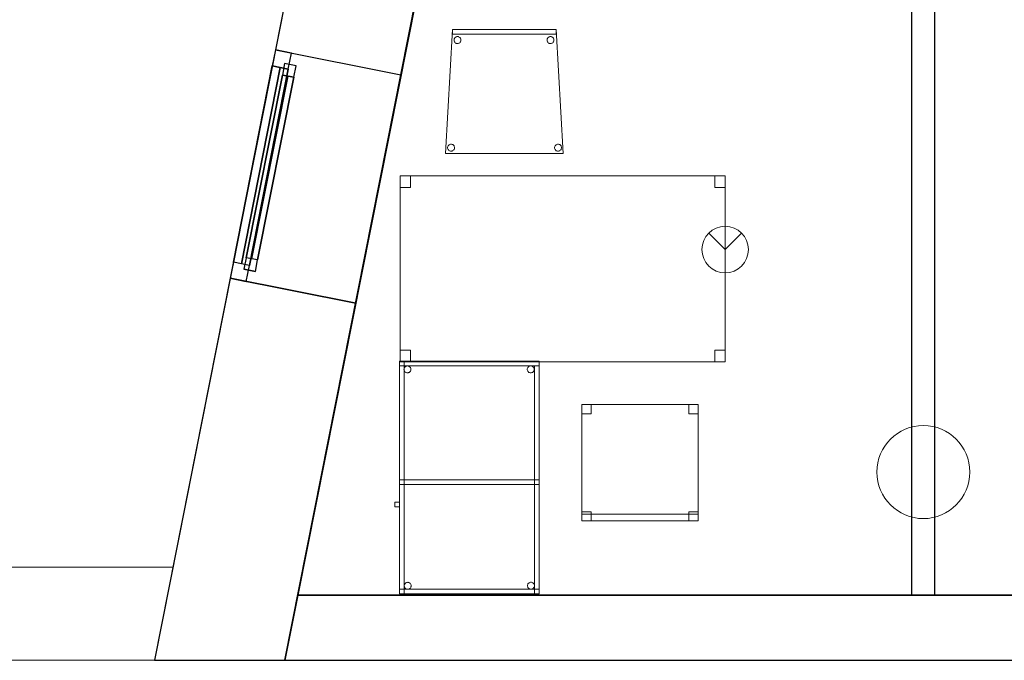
# Model space of a CAD drawing. Header units: metres. Extents: x 391.1 to 427.5, y 12.7 to 28.4.
# Tile 2 of 135: x 397.1 to 401.3, y 12.8 to 15.6. Entities that reach past the tile are written whole.
import ezdxf

# ---------------------------------------------------------------- set-up
doc = ezdxf.new("R2010")
doc.units = ezdxf.units.M
doc.layers.add('01_CARPINTERIA', color=5, linetype='Continuous', lineweight=25, true_color=0x0000ff)
doc.layers.add('01_SUELOS', color=7, linetype='Continuous', lineweight=25, true_color=0x007f00)
for name, color, linetype, lineweight in [('02_MOBILIARIO', 7, 'Continuous', 18), ('A-COLS-____-MCUT', 7, 'Continuous', 18), ('A-COLS-____-OTLN', 7, 'Continuous', 18), ('A-DETL-____-MBND', 7, 'Continuous', 18), ('A-DETL-GENF-OTLN', 7, 'Continuous', 18), ('A-GENM-____-OTLN', 7, 'Continuous', 18), ('A-WALL-____-MCUT', 7, 'Continuous', 25), ('A-WALL-____-OTLN', 7, 'Continuous', 25)]:
    doc.layers.add(name, color=color, linetype=linetype, lineweight=lineweight)

# ---------------------------------------------------------------- blocks, each defined once
blk = doc.blocks.new('Family - Envans P1-154547-04_PCI_P1')
at = {"layer": 'A-DETL-____-MBND', "color": 253, "true_color": 0xaaaaaa}
for p, q in [((5.8606, 0.4), (0, 0.4)), ((0, 0.4), (5.8606, 0.4)), ((5.7813, 0), (5.8606, 0.4)), ((5.8606, 0.4), (5.7813, 0)), ((0, 0), (5.7813, 0)), ((5.7813, 0), (0, 0)), ((0, 0), (5.7813, 0))]:
    blk.add_line(p, q, dxfattribs=at)
blk = doc.blocks.new('Forma directa - LONDR55-XX_ZZ-ARQ-CAA-M3D-Londres55-154575-04_PCI_P1')
at = {"layer": '01_CARPINTERIA', "color": 161, "true_color": 0xaaaaff}
for p, q in [((0.1, 0.1), (0.05, 0.1)), ((0.05, 0.1), (0.05, 0.05)), ((0.1, 0.1), (0.05, 0.1)), ((0.05, 0.1), (0.05, 0.05)), ((0.1, 0.05), (0.1, 0.1)), ((0.1, 0.1), (0.1, 0.05)), ((0.1, 0.1), (0.9, 0.1)), ((0.9, 0.1), (0.1, 0.1)), ((0.1, 0.1), (0.1, 0.05)), ((0.1, 0.05), (0.1, 0.1)), ((0.9, 0.1), (0.9, 0.05)), ((0.9, 0.1), (0.9, 0.05)), ((0.95, 0.1), (0.9, 0.1)), ((0.9, 0.1), (0.9, 0.05)), ((0.95, 0.1), (0.9, 0.1)), ((0.9, 0.1), (0.9, 0.05)), ((0.95, 0.05), (0.95, 0.1)), ((0.95, 0.1), (0.95, 0.05)), ((0.07, 0.07), (0, 0.07)), ((0, 0.07), (0, 0)), ((0.07, 0.07), (0, 0.07)), ((0, 0.07), (0, 0)), ((0.05, 0.05), (0.1, 0.05)), ((0.05, 0.05), (0.1, 0.05)), ((0.07, 0), (0.07, 0.07)), ((0.07, 0.07), (0.07, 0)), ((0.07, 0.07), (0.93, 0.07)), ((0.93, 0.07), (0.07, 0.07)), ((0.07, 0.07), (0.07, 0)), ((0.07, 0), (0.07, 0.07)), ((0.9, 0.075), (0.1, 0.075)), ((0.9, 0.075), (0.1, 0.075)), ((0.1, 0.05), (0.9, 0.05)), ((0.9, 0.05), (0.1, 0.05)), ((0.9, 0.05), (0.95, 0.05)), ((0.9, 0.05), (0.95, 0.05)), ((1, 0.07), (0.93, 0.07)), ((0.93, 0.07), (0.93, 0)), ((1, 0.07), (0.93, 0.07)), ((0.93, 0.07), (0.93, 0)), ((0.93, 0.07), (0.93, 0)), ((0.93, 0.07), (0.93, 0)), ((1, 0), (1, 0.07)), ((1, 0.07), (1, 0)), ((0, 0), (0.07, 0)), ((0, 0), (0.07, 0)), ((0.93, 0.035), (0.07, 0.035)), ((0.07, 0.035), (0.93, 0.035)), ((0.07, 0), (0.93, 0)), ((0.93, 0), (0.07, 0)), ((0.93, 0), (1, 0)), ((0.93, 0), (1, 0))]:
    blk.add_line(p, q, dxfattribs=at)
blk = doc.blocks.new('Forma directa - Finestra P1-154579-04_PCI_P1')
at = {"xscale": 1.0000000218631, "yscale": 1.0000000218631, "zscale": 1.0000000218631}
blk.add_blockref('Forma directa - LONDR55-XX_ZZ-ARQ-CAA-M3D-Londres55-154575-04_PCI_P1', (0, 0), dxfattribs=at)
blk = doc.blocks.new('Family - Envans P1-154759-04_PCI_P1')
at = {"layer": 'A-WALL-____-MCUT', "color": 253, "true_color": 0xaaaaaa}
for p, q in [((3.063, 0.1), (0, 0.1)), ((0, 0.1), (0, 0)), ((3.063, 0), (3.063, 0.1)), ((0, 0), (3.063, 0))]:
    blk.add_line(p, q, dxfattribs=at)
at = {"layer": 'A-WALL-____-OTLN', "color": 253, "true_color": 0xaaaaaa}
for p, q in [((3.063, 0.1), (0, 0.1)), ((0, 0.1), (0, 0)), ((3.063, 0), (3.063, 0.1)), ((0, 0), (3.063, 0))]:
    blk.add_line(p, q, dxfattribs=at)
at = {"layer": 'A-WALL-____-OTLN', "color": 253, "lineweight": 18, "true_color": 0xaaaaaa}
blk.add_line((0, 0), (3.063, 0), dxfattribs=at)
blk = doc.blocks.new('Family - Cadira d_Oficina_P1-154865-04_PCI_P1')
at = {"layer": 'A-DETL-____-MBND', "color": 253, "true_color": 0xaaaaaa}
for p, q in [((0, 0), (0, 0.5)), ((0, 0.5), (0.5, 0.5)), ((0, 0.5), (0, 0)), ((0.5, 0.5), (0, 0.5)), ((0, 0.5), (0.04, 0.5)), ((0, 0.46), (0, 0.5)), ((0.04, 0.5), (0, 0.5)), ((0, 0.5), (0, 0.46)), ((0.04, 0.5), (0.04, 0.46)), ((0.04, 0.46), (0.04, 0.5)), ((0.46, 0.5), (0.5, 0.5)), ((0.46, 0.46), (0.46, 0.5)), ((0.5, 0.5), (0.46, 0.5)), ((0.46, 0.5), (0.46, 0.46)), ((0.5, 0.5), (0.5, 0)), ((0.5, 0), (0.5, 0.5)), ((0.5, 0.5), (0.5, 0.46)), ((0.5, 0.46), (0.5, 0.5)), ((0.04, 0.46), (0, 0.46)), ((0, 0.46), (0.04, 0.46)), ((0.5, 0.46), (0.46, 0.46)), ((0.46, 0.46), (0.5, 0.46)), ((0, 0.04), (0.04, 0.04)), ((0, 0), (0, 0.04)), ((0.04, 0.04), (0, 0.04)), ((0, 0.04), (0, 0)), ((0, 0.03), (0.5, 0.03)), ((0, 0), (0, 0.03)), ((0.5, 0.03), (0, 0.03)), ((0, 0.03), (0, 0)), ((0.04, 0), (0, 0)), ((0, 0), (0.04, 0)), ((0.5, 0), (0, 0)), ((0, 0), (0.5, 0)), ((0.5, 0), (0, 0)), ((0, 0), (0.5, 0)), ((0.04, 0.04), (0.04, 0)), ((0.04, 0), (0.04, 0.04)), ((0.46, 0.04), (0.5, 0.04)), ((0.46, 0), (0.46, 0.04)), ((0.5, 0.04), (0.46, 0.04)), ((0.46, 0.04), (0.46, 0)), ((0.46, 0), (0.5, 0)), ((0.5, 0.04), (0.5, 0)), ((0.5, 0), (0.5, 0.04)), ((0.5, 0.03), (0.5, 0)), ((0.5, 0), (0.5, 0.03)), ((0.5, 0), (0.46, 0))]:
    blk.add_line(p, q, dxfattribs=at)
blk = doc.blocks.new('Family - Façana nord-oest P1-154876-04_PCI_P1')
at = {"layer": 'A-WALL-____-MCUT', "color": 253, "true_color": 0xaaaaaa}
for p, q in [((3.1463, 0.55), (2.5863, 0.55)), ((3.1463, 0), (3.1463, 0.55)), ((4.1463, 0.55), (4.1463, 0)), ((5.711, 0.55), (4.1463, 0.55)), ((5.8199, 0), (5.711, 0.55)), ((2.5863, 0), (3.1463, 0)), ((4.1463, 0), (5.8199, 0))]:
    blk.add_line(p, q, dxfattribs=at)
at = {"layer": 'A-WALL-____-OTLN', "color": 253, "true_color": 0xaaaaaa}
for p, q in [((5.711, 0.55), (0, 0.55)), ((3.1463, 0), (3.1463, 0.55)), ((4.1463, 0.55), (3.1463, 0.55)), ((4.1463, 0), (4.1463, 0.55)), ((5.8199, 0), (5.711, 0.55)), ((0, 0), (5.8199, 0)), ((3.1463, 0), (4.1463, 0))]:
    blk.add_line(p, q, dxfattribs=at)
at = {"layer": 'A-WALL-____-OTLN', "color": 253, "lineweight": 18, "true_color": 0xaaaaaa}
blk.add_line((0, 0), (5.8199, 0), dxfattribs=at)
blk = doc.blocks.new('Family - Vano de Finestra P1-154878-04_PCI_P1')
at = {"layer": 'A-GENM-____-OTLN', "color": 253, "true_color": 0xaaaaaa}
for p, q in [((398.2007, 15.4633), (398.0063, 14.4823)), ((398.0063, 14.4823), (398.2007, 15.4633)), ((398.7402, 15.3564), (398.2007, 15.4633)), ((398.7402, 15.3564), (398.2007, 15.4633)), ((398.5458, 14.3754), (398.7402, 15.3564)), ((398.7402, 15.3564), (398.5458, 14.3754)), ((398.0063, 14.4823), (398.5458, 14.3754)), ((398.5458, 14.3754), (398.0063, 14.4823))]:
    blk.add_line(p, q, dxfattribs=at)
blk = doc.blocks.new('Family - Pilar P1-154940-04_PCI_P1')
at = {"layer": 'A-COLS-____-MCUT', "color": 253, "true_color": 0xaaaaaa}
for start, end in [(360, 180), (180, 360)]:
    blk.add_arc((0.2, 0.2), 0.2, start, end, dxfattribs=at)
at = {"layer": 'A-COLS-____-OTLN', "color": 253, "true_color": 0xaaaaaa}
for start, end in [(360, 180), (180, 360)]:
    blk.add_arc((0.2, 0.2), 0.2, start, end, dxfattribs=at)
blk = doc.blocks.new('Family - Cadira confient_P1-154988-04_PCI_P1')
at = {"layer": 'A-DETL-____-MBND', "color": 253, "true_color": 0xaaaaaa}
for p, q in [((0, 0), (0.03, 0.5326)), ((0.03, 0.5326), (0, 0)), ((0.03, 0.5326), (0.4765, 0.5326)), ((0.4765, 0.5326), (0.03, 0.5326)), ((0.03, 0.5126), (0.03, 0.5326)), ((0.03, 0.5326), (0.4765, 0.5326)), ((0.03, 0.5326), (0.03, 0.5126)), ((0.4765, 0.5326), (0.03, 0.5326)), ((0.4765, 0.5126), (0.03, 0.5126)), ((0.03, 0.5126), (0.4765, 0.5126)), ((0.4765, 0.5326), (0.5065, 0)), ((0.5065, 0), (0.4765, 0.5326)), ((0.4765, 0.5326), (0.4765, 0.5126)), ((0.4765, 0.5126), (0.4765, 0.5326)), ((0.0369, 0.4874), (0.0371, 0.49)), ((0.0371, 0.49), (0.0369, 0.4874)), ((0.0372, 0.4848), (0.0369, 0.4874)), ((0.0369, 0.4874), (0.0372, 0.4848)), ((0.0371, 0.49), (0.0378, 0.4926)), ((0.0378, 0.4926), (0.0371, 0.49)), ((0.0378, 0.4823), (0.0372, 0.4848)), ((0.0372, 0.4848), (0.0378, 0.4823)), ((0.0378, 0.4926), (0.0389, 0.4949)), ((0.0389, 0.4949), (0.0378, 0.4926)), ((0.039, 0.48), (0.0378, 0.4823)), ((0.0378, 0.4823), (0.039, 0.48)), ((0.0389, 0.4949), (0.0404, 0.4971)), ((0.0404, 0.4971), (0.0389, 0.4949)), ((0.0405, 0.4779), (0.039, 0.48)), ((0.039, 0.48), (0.0405, 0.4779)), ((0.0404, 0.4971), (0.0422, 0.4989)), ((0.0422, 0.4989), (0.0404, 0.4971)), ((0.0423, 0.476), (0.0405, 0.4779)), ((0.0405, 0.4779), (0.0423, 0.476)), ((0.0422, 0.4989), (0.0443, 0.5004)), ((0.0443, 0.5004), (0.0422, 0.4989)), ((0.0445, 0.4745), (0.0423, 0.476)), ((0.0423, 0.476), (0.0445, 0.4745)), ((0.0443, 0.5004), (0.0467, 0.5015)), ((0.0467, 0.5015), (0.0443, 0.5004)), ((0.0468, 0.4734), (0.0445, 0.4745)), ((0.0445, 0.4745), (0.0468, 0.4734)), ((0.0467, 0.5015), (0.0492, 0.5022)), ((0.0492, 0.5022), (0.0467, 0.5015)), ((0.0493, 0.4728), (0.0468, 0.4734)), ((0.0468, 0.4734), (0.0493, 0.4728)), ((0.0492, 0.5022), (0.0518, 0.5024)), ((0.0518, 0.5024), (0.0492, 0.5022)), ((0.0519, 0.4726), (0.0493, 0.4728)), ((0.0493, 0.4728), (0.0519, 0.4726)), ((0.0518, 0.5024), (0.0544, 0.5022)), ((0.0544, 0.5022), (0.0518, 0.5024)), ((0.0545, 0.4728), (0.0519, 0.4726)), ((0.0519, 0.4726), (0.0545, 0.4728)), ((0.0544, 0.5022), (0.0569, 0.5016)), ((0.0569, 0.5016), (0.0544, 0.5022)), ((0.057, 0.4735), (0.0545, 0.4728)), ((0.0545, 0.4728), (0.057, 0.4735)), ((0.0569, 0.5016), (0.0593, 0.5005)), ((0.0593, 0.5005), (0.0569, 0.5016)), ((0.0594, 0.4746), (0.057, 0.4735)), ((0.057, 0.4735), (0.0594, 0.4746)), ((0.0593, 0.5005), (0.0614, 0.499)), ((0.0614, 0.499), (0.0593, 0.5005)), ((0.0615, 0.4761), (0.0594, 0.4746)), ((0.0594, 0.4746), (0.0615, 0.4761)), ((0.0614, 0.499), (0.0633, 0.4972)), ((0.0633, 0.4972), (0.0614, 0.499)), ((0.0633, 0.478), (0.0615, 0.4761)), ((0.0615, 0.4761), (0.0633, 0.478)), ((0.0633, 0.4972), (0.0648, 0.495)), ((0.0648, 0.495), (0.0633, 0.4972)), ((0.0648, 0.4801), (0.0633, 0.478)), ((0.0633, 0.478), (0.0648, 0.4801)), ((0.0648, 0.495), (0.0659, 0.4927)), ((0.0659, 0.4927), (0.0648, 0.495)), ((0.0659, 0.4825), (0.0648, 0.4801)), ((0.0648, 0.4801), (0.0659, 0.4825)), ((0.0659, 0.4927), (0.0666, 0.4902)), ((0.0666, 0.4902), (0.0659, 0.4927)), ((0.0666, 0.485), (0.0659, 0.4825)), ((0.0659, 0.4825), (0.0666, 0.485)), ((0.0666, 0.4902), (0.0668, 0.4876)), ((0.0668, 0.4876), (0.0666, 0.4902)), ((0.0668, 0.4876), (0.0666, 0.485)), ((0.0666, 0.485), (0.0668, 0.4876)), ((0.4369, 0.4874), (0.4371, 0.49)), ((0.4371, 0.49), (0.4369, 0.4874)), ((0.4372, 0.4848), (0.4369, 0.4874)), ((0.4369, 0.4874), (0.4372, 0.4848)), ((0.4371, 0.49), (0.4378, 0.4926)), ((0.4378, 0.4926), (0.4371, 0.49)), ((0.4378, 0.4823), (0.4372, 0.4848)), ((0.4372, 0.4848), (0.4378, 0.4823)), ((0.4378, 0.4926), (0.4389, 0.4949)), ((0.4389, 0.4949), (0.4378, 0.4926)), ((0.439, 0.48), (0.4378, 0.4823)), ((0.4378, 0.4823), (0.439, 0.48)), ((0.4389, 0.4949), (0.4404, 0.4971)), ((0.4404, 0.4971), (0.4389, 0.4949)), ((0.4405, 0.4779), (0.439, 0.48)), ((0.439, 0.48), (0.4405, 0.4779)), ((0.4404, 0.4971), (0.4422, 0.4989)), ((0.4422, 0.4989), (0.4404, 0.4971)), ((0.4423, 0.476), (0.4405, 0.4779)), ((0.4405, 0.4779), (0.4423, 0.476)), ((0.4422, 0.4989), (0.4443, 0.5004)), ((0.4443, 0.5004), (0.4422, 0.4989)), ((0.4445, 0.4745), (0.4423, 0.476)), ((0.4423, 0.476), (0.4445, 0.4745)), ((0.4443, 0.5004), (0.4467, 0.5015)), ((0.4467, 0.5015), (0.4443, 0.5004)), ((0.4468, 0.4734), (0.4445, 0.4745)), ((0.4445, 0.4745), (0.4468, 0.4734)), ((0.4467, 0.5015), (0.4492, 0.5022)), ((0.4492, 0.5022), (0.4467, 0.5015)), ((0.4493, 0.4728), (0.4468, 0.4734)), ((0.4468, 0.4734), (0.4493, 0.4728)), ((0.4492, 0.5022), (0.4518, 0.5024)), ((0.4518, 0.5024), (0.4492, 0.5022)), ((0.4519, 0.4726), (0.4493, 0.4728)), ((0.4493, 0.4728), (0.4519, 0.4726)), ((0.4518, 0.5024), (0.4544, 0.5022)), ((0.4544, 0.5022), (0.4518, 0.5024)), ((0.4545, 0.4728), (0.4519, 0.4726)), ((0.4519, 0.4726), (0.4545, 0.4728)), ((0.4544, 0.5022), (0.4569, 0.5016)), ((0.4569, 0.5016), (0.4544, 0.5022)), ((0.457, 0.4735), (0.4545, 0.4728)), ((0.4545, 0.4728), (0.457, 0.4735)), ((0.4569, 0.5016), (0.4593, 0.5005)), ((0.4593, 0.5005), (0.4569, 0.5016)), ((0.4594, 0.4746), (0.457, 0.4735)), ((0.457, 0.4735), (0.4594, 0.4746)), ((0.4593, 0.5005), (0.4614, 0.499)), ((0.4614, 0.499), (0.4593, 0.5005)), ((0.4615, 0.4761), (0.4594, 0.4746)), ((0.4594, 0.4746), (0.4615, 0.4761)), ((0.4614, 0.499), (0.4633, 0.4972)), ((0.4633, 0.4972), (0.4614, 0.499)), ((0.4633, 0.478), (0.4615, 0.4761)), ((0.4615, 0.4761), (0.4633, 0.478)), ((0.4633, 0.4972), (0.4648, 0.495)), ((0.4648, 0.495), (0.4633, 0.4972)), ((0.4648, 0.4801), (0.4633, 0.478)), ((0.4633, 0.478), (0.4648, 0.4801)), ((0.4648, 0.495), (0.4659, 0.4927)), ((0.4659, 0.4927), (0.4648, 0.495)), ((0.4659, 0.4825), (0.4648, 0.4801)), ((0.4648, 0.4801), (0.4659, 0.4825)), ((0.4659, 0.4927), (0.4666, 0.4902)), ((0.4666, 0.4902), (0.4659, 0.4927)), ((0.4666, 0.485), (0.4659, 0.4825)), ((0.4659, 0.4825), (0.4666, 0.485)), ((0.4666, 0.4902), (0.4668, 0.4876)), ((0.4668, 0.4876), (0.4666, 0.4902)), ((0.4668, 0.4876), (0.4666, 0.485)), ((0.4666, 0.485), (0.4668, 0.4876)), ((0.5065, 0), (0, 0)), ((0, 0), (0.5065, 0)), ((0.0093, 0.025), (0.0095, 0.0276)), ((0.0095, 0.0276), (0.0093, 0.025)), ((0.0095, 0.0224), (0.0093, 0.025)), ((0.0093, 0.025), (0.0095, 0.0224)), ((0.0095, 0.0276), (0.0102, 0.0301)), ((0.0102, 0.0301), (0.0095, 0.0276)), ((0.0102, 0.0199), (0.0095, 0.0224)), ((0.0095, 0.0224), (0.0102, 0.0199)), ((0.0102, 0.0301), (0.0113, 0.0325)), ((0.0113, 0.0325), (0.0102, 0.0301)), ((0.0113, 0.0176), (0.0102, 0.0199)), ((0.0102, 0.0199), (0.0113, 0.0176)), ((0.0113, 0.0325), (0.0127, 0.0346)), ((0.0127, 0.0346), (0.0113, 0.0325)), ((0.0128, 0.0154), (0.0113, 0.0176)), ((0.0113, 0.0176), (0.0128, 0.0154)), ((0.0127, 0.0346), (0.0146, 0.0365)), ((0.0146, 0.0365), (0.0127, 0.0346)), ((0.0147, 0.0136), (0.0128, 0.0154)), ((0.0128, 0.0154), (0.0147, 0.0136)), ((0.0146, 0.0365), (0.0167, 0.038)), ((0.0167, 0.038), (0.0146, 0.0365)), ((0.0168, 0.0121), (0.0147, 0.0136)), ((0.0147, 0.0136), (0.0168, 0.0121)), ((0.0167, 0.038), (0.0191, 0.0391)), ((0.0191, 0.0391), (0.0167, 0.038)), ((0.0192, 0.011), (0.0168, 0.0121)), ((0.0168, 0.0121), (0.0192, 0.011)), ((0.0191, 0.0391), (0.0216, 0.0398)), ((0.0216, 0.0398), (0.0191, 0.0391)), ((0.0217, 0.0104), (0.0192, 0.011)), ((0.0192, 0.011), (0.0217, 0.0104)), ((0.0216, 0.0398), (0.0242, 0.04)), ((0.0242, 0.04), (0.0216, 0.0398)), ((0.0243, 0.0102), (0.0217, 0.0104)), ((0.0217, 0.0104), (0.0243, 0.0102)), ((0.0242, 0.04), (0.0268, 0.0398)), ((0.0268, 0.0398), (0.0242, 0.04)), ((0.0269, 0.0104), (0.0243, 0.0102)), ((0.0243, 0.0102), (0.0269, 0.0104)), ((0.0268, 0.0398), (0.0293, 0.0392)), ((0.0293, 0.0392), (0.0268, 0.0398)), ((0.0294, 0.0111), (0.0269, 0.0104)), ((0.0269, 0.0104), (0.0294, 0.0111)), ((0.0293, 0.0392), (0.0316, 0.0381)), ((0.0316, 0.0381), (0.0293, 0.0392)), ((0.0318, 0.0122), (0.0294, 0.0111)), ((0.0294, 0.0111), (0.0318, 0.0122)), ((0.0316, 0.0381), (0.0338, 0.0366)), ((0.0338, 0.0366), (0.0316, 0.0381)), ((0.0339, 0.0137), (0.0318, 0.0122)), ((0.0318, 0.0122), (0.0339, 0.0137)), ((0.0338, 0.0366), (0.0356, 0.0347)), ((0.0356, 0.0347), (0.0338, 0.0366)), ((0.0357, 0.0155), (0.0339, 0.0137)), ((0.0339, 0.0137), (0.0357, 0.0155)), ((0.0356, 0.0347), (0.0371, 0.0326)), ((0.0371, 0.0326), (0.0356, 0.0347)), ((0.0372, 0.0177), (0.0357, 0.0155)), ((0.0357, 0.0155), (0.0372, 0.0177)), ((0.0371, 0.0326), (0.0382, 0.0303)), ((0.0382, 0.0303), (0.0371, 0.0326)), ((0.0383, 0.02), (0.0372, 0.0177)), ((0.0372, 0.0177), (0.0383, 0.02)), ((0.0382, 0.0303), (0.0389, 0.0278)), ((0.0389, 0.0278), (0.0382, 0.0303)), ((0.0389, 0.0226), (0.0383, 0.02)), ((0.0383, 0.02), (0.0389, 0.0226)), ((0.0389, 0.0278), (0.0392, 0.0252)), ((0.0392, 0.0252), (0.0389, 0.0278)), ((0.0392, 0.0252), (0.0389, 0.0226)), ((0.0389, 0.0226), (0.0392, 0.0252)), ((0.4693, 0.025), (0.4695, 0.0276)), ((0.4695, 0.0276), (0.4693, 0.025)), ((0.4695, 0.0224), (0.4693, 0.025)), ((0.4693, 0.025), (0.4695, 0.0224)), ((0.4695, 0.0276), (0.4702, 0.0301)), ((0.4702, 0.0301), (0.4695, 0.0276)), ((0.4702, 0.0199), (0.4695, 0.0224)), ((0.4695, 0.0224), (0.4702, 0.0199)), ((0.4702, 0.0301), (0.4713, 0.0325)), ((0.4713, 0.0325), (0.4702, 0.0301)), ((0.4713, 0.0176), (0.4702, 0.0199)), ((0.4702, 0.0199), (0.4713, 0.0176)), ((0.4713, 0.0325), (0.4727, 0.0346)), ((0.4727, 0.0346), (0.4713, 0.0325)), ((0.4728, 0.0154), (0.4713, 0.0176)), ((0.4713, 0.0176), (0.4728, 0.0154)), ((0.4727, 0.0346), (0.4746, 0.0365)), ((0.4746, 0.0365), (0.4727, 0.0346)), ((0.4747, 0.0136), (0.4728, 0.0154)), ((0.4728, 0.0154), (0.4747, 0.0136)), ((0.4746, 0.0365), (0.4767, 0.038)), ((0.4767, 0.038), (0.4746, 0.0365)), ((0.4768, 0.0121), (0.4747, 0.0136)), ((0.4747, 0.0136), (0.4768, 0.0121)), ((0.4767, 0.038), (0.4791, 0.0391)), ((0.4791, 0.0391), (0.4767, 0.038)), ((0.4792, 0.011), (0.4768, 0.0121)), ((0.4768, 0.0121), (0.4792, 0.011)), ((0.4791, 0.0391), (0.4816, 0.0398)), ((0.4816, 0.0398), (0.4791, 0.0391)), ((0.4817, 0.0104), (0.4792, 0.011)), ((0.4792, 0.011), (0.4817, 0.0104)), ((0.4816, 0.0398), (0.4842, 0.04)), ((0.4842, 0.04), (0.4816, 0.0398)), ((0.4843, 0.0102), (0.4817, 0.0104)), ((0.4817, 0.0104), (0.4843, 0.0102)), ((0.4842, 0.04), (0.4868, 0.0398)), ((0.4868, 0.0398), (0.4842, 0.04)), ((0.4869, 0.0104), (0.4843, 0.0102)), ((0.4843, 0.0102), (0.4869, 0.0104)), ((0.4868, 0.0398), (0.4893, 0.0392)), ((0.4893, 0.0392), (0.4868, 0.0398)), ((0.4894, 0.0111), (0.4869, 0.0104)), ((0.4869, 0.0104), (0.4894, 0.0111)), ((0.4893, 0.0392), (0.4916, 0.0381)), ((0.4916, 0.0381), (0.4893, 0.0392)), ((0.4918, 0.0122), (0.4894, 0.0111)), ((0.4894, 0.0111), (0.4918, 0.0122)), ((0.4916, 0.0381), (0.4938, 0.0366)), ((0.4938, 0.0366), (0.4916, 0.0381)), ((0.4939, 0.0137), (0.4918, 0.0122)), ((0.4918, 0.0122), (0.4939, 0.0137)), ((0.4938, 0.0366), (0.4956, 0.0347)), ((0.4956, 0.0347), (0.4938, 0.0366)), ((0.4957, 0.0155), (0.4939, 0.0137)), ((0.4939, 0.0137), (0.4957, 0.0155)), ((0.4956, 0.0347), (0.4971, 0.0326)), ((0.4971, 0.0326), (0.4956, 0.0347)), ((0.4972, 0.0177), (0.4957, 0.0155)), ((0.4957, 0.0155), (0.4972, 0.0177)), ((0.4971, 0.0326), (0.4982, 0.0303)), ((0.4982, 0.0303), (0.4971, 0.0326)), ((0.4983, 0.02), (0.4972, 0.0177)), ((0.4972, 0.0177), (0.4983, 0.02)), ((0.4982, 0.0303), (0.4989, 0.0278)), ((0.4989, 0.0278), (0.4982, 0.0303)), ((0.4989, 0.0226), (0.4983, 0.02)), ((0.4983, 0.02), (0.4989, 0.0226)), ((0.4989, 0.0278), (0.4992, 0.0252)), ((0.4992, 0.0252), (0.4989, 0.0278)), ((0.4992, 0.0252), (0.4989, 0.0226)), ((0.4989, 0.0226), (0.4992, 0.0252))]:
    blk.add_line(p, q, dxfattribs=at)
blk = doc.blocks.new('Family - Taula 140X80_P1-155030-04_PCI_P1')
at = {"layer": 'A-DETL-____-MBND', "color": 253, "true_color": 0xaaaaaa}
for p, q in [((0, 0.7501), (0, 0.8001)), ((0, 0.8001), (0.0437, 0.8001)), ((0.0437, 0.8001), (0, 0.8001)), ((0, 0.8001), (0, 0.7501)), ((0, 0), (0, 0.8001)), ((0, 0.8001), (1.3973, 0.8001)), ((1.3973, 0.8001), (0, 0.8001)), ((0, 0.8001), (0, 0)), ((0.0437, 0.8001), (0.0437, 0.7501)), ((0.0437, 0.7501), (0.0437, 0.8001)), ((1.3536, 0.7501), (1.3536, 0.8001)), ((1.3536, 0.8001), (1.3973, 0.8001)), ((1.3973, 0.8001), (1.3536, 0.8001)), ((1.3536, 0.8001), (1.3536, 0.7501)), ((1.3973, 0.8001), (1.3973, 0.7501)), ((1.3973, 0.7501), (1.3973, 0.8001)), ((1.3973, 0.8001), (1.3973, 0)), ((1.3973, 0), (1.3973, 0.8001)), ((0.0437, 0.7501), (0, 0.7501)), ((0, 0.7501), (0.0437, 0.7501)), ((1.3973, 0.7501), (1.3536, 0.7501)), ((1.3536, 0.7501), (1.3973, 0.7501)), ((0, 0), (0, 0.05)), ((0, 0.05), (0.0437, 0.05)), ((0.0437, 0.05), (0, 0.05)), ((0, 0.05), (0, 0)), ((0.0437, 0.05), (0.0437, 0)), ((0.0437, 0), (0.0437, 0.05)), ((1.3536, 0), (1.3536, 0.05)), ((1.3536, 0.05), (1.3973, 0.05)), ((1.3973, 0.05), (1.3536, 0.05)), ((1.3536, 0.05), (1.3536, 0)), ((1.3973, 0.05), (1.3973, 0)), ((1.3973, 0), (1.3973, 0.05)), ((1.3973, 0), (0, 0)), ((0, 0), (1.3973, 0)), ((0.0437, 0), (0, 0)), ((0, 0), (0.0437, 0)), ((1.3973, 0), (1.3536, 0)), ((1.3536, 0), (1.3973, 0))]:
    blk.add_line(p, q, dxfattribs=at)
blk = doc.blocks.new('Family - LONDR55-XX_ZZ-ARQ-CAA-M3D-Londres55-155045-04_PCI_P1')
at = {"layer": '01_SUELOS', "color": 9, "true_color": 0xaad4aa}
for p, q in [((2.9654, 14.9576), (0, 0)), ((0, 0), (2.9654, 14.9576)), ((0, 0), (25.4183, 0)), ((25.4183, 0), (0, 0))]:
    blk.add_line(p, q, dxfattribs=at)
blk = doc.blocks.new('Family - Taula 100X60_P1-155049-04_PCI_P1')
at = {"layer": 'A-DETL-____-MBND', "color": 253, "true_color": 0xaaaaaa}
for p, q in [((0.02, 0.98), (0.02, 1)), ((0.02, 1), (0.62, 1)), ((0.02, 0.98), (0.02, 1)), ((0.62, 1), (0.02, 1)), ((0.62, 1), (0.02, 1)), ((0.02, 1), (0.62, 1)), ((0.02, 1), (0.02, 0)), ((0.02, 0), (0.02, 1)), ((0.62, 1), (0.02, 1)), ((0.02, 1), (0.62, 1)), ((0.02, 1), (0.02, 0)), ((0.02, 0), (0.02, 1)), ((0.62, 0.98), (0.02, 0.98)), ((0.02, 0.98), (0.62, 0.98)), ((0.04, 0), (0.04, 1)), ((0.04, 1), (0.62, 1)), ((0.62, 1), (0.04, 1)), ((0.04, 1), (0.04, 0)), ((0.0409, 0.9725), (0.0424, 0.9746)), ((0.0424, 0.9746), (0.0409, 0.9725)), ((0.0424, 0.9746), (0.0442, 0.9764)), ((0.0442, 0.9764), (0.0424, 0.9746)), ((0.0442, 0.9764), (0.0464, 0.9779)), ((0.0464, 0.9779), (0.0442, 0.9764)), ((0.0464, 0.9779), (0.0487, 0.979)), ((0.0487, 0.979), (0.0464, 0.9779)), ((0.0487, 0.979), (0.0512, 0.9797)), ((0.0512, 0.9797), (0.0487, 0.979)), ((0.0512, 0.9797), (0.0538, 0.9799)), ((0.0538, 0.9799), (0.0512, 0.9797)), ((0.0538, 0.9799), (0.0564, 0.9797)), ((0.0564, 0.9797), (0.0538, 0.9799)), ((0.0564, 0.9797), (0.0589, 0.979)), ((0.0589, 0.979), (0.0564, 0.9797)), ((0.0589, 0.979), (0.0613, 0.9779)), ((0.0613, 0.9779), (0.0589, 0.979)), ((0.0613, 0.9779), (0.0634, 0.9764)), ((0.0634, 0.9764), (0.0613, 0.9779)), ((0.0634, 0.9764), (0.0653, 0.9746)), ((0.0653, 0.9746), (0.0634, 0.9764)), ((0.0653, 0.9746), (0.0668, 0.9725)), ((0.0668, 0.9725), (0.0653, 0.9746)), ((0.5709, 0.9725), (0.5724, 0.9746)), ((0.5724, 0.9746), (0.5709, 0.9725)), ((0.5724, 0.9746), (0.5742, 0.9764)), ((0.5742, 0.9764), (0.5724, 0.9746)), ((0.5742, 0.9764), (0.5764, 0.9779)), ((0.5764, 0.9779), (0.5742, 0.9764)), ((0.5764, 0.9779), (0.5787, 0.979)), ((0.5787, 0.979), (0.5764, 0.9779)), ((0.5787, 0.979), (0.5812, 0.9797)), ((0.5812, 0.9797), (0.5787, 0.979)), ((0.5812, 0.9797), (0.5838, 0.9799)), ((0.5838, 0.9799), (0.5812, 0.9797)), ((0.5838, 0.9799), (0.5864, 0.9797)), ((0.5864, 0.9797), (0.5838, 0.9799)), ((0.5864, 0.9797), (0.5889, 0.979)), ((0.5889, 0.979), (0.5864, 0.9797)), ((0.5889, 0.979), (0.5913, 0.9779)), ((0.5913, 0.9779), (0.5889, 0.979)), ((0.5913, 0.9779), (0.5934, 0.9764)), ((0.5934, 0.9764), (0.5913, 0.9779)), ((0.5934, 0.9764), (0.5953, 0.9746)), ((0.5953, 0.9746), (0.5934, 0.9764)), ((0.5953, 0.9746), (0.5968, 0.9725)), ((0.5968, 0.9725), (0.5953, 0.9746)), ((0.6, 0.98), (0.62, 0.98)), ((0.62, 0.98), (0.6, 0.98)), ((0.6, 0), (0.6, 0.98)), ((0.6, 0.98), (0.6, 0)), ((0.62, 1), (0.62, 0.98)), ((0.62, 0.98), (0.62, 1)), ((0.62, 1), (0.62, 0)), ((0.62, 0), (0.62, 1)), ((0.62, 0), (0.62, 1)), ((0.62, 1), (0.62, 0)), ((0.62, 0), (0.62, 1)), ((0.62, 1), (0.62, 0)), ((0.62, 0.98), (0.62, 0)), ((0.62, 0), (0.62, 0.98)), ((0.0389, 0.965), (0.0391, 0.9676)), ((0.0391, 0.9676), (0.0389, 0.965)), ((0.0391, 0.9624), (0.0389, 0.965)), ((0.0389, 0.965), (0.0391, 0.9624)), ((0.0391, 0.9676), (0.0398, 0.9701)), ((0.0398, 0.9701), (0.0391, 0.9676)), ((0.0398, 0.9599), (0.0391, 0.9624)), ((0.0391, 0.9624), (0.0398, 0.9599)), ((0.0398, 0.9701), (0.0409, 0.9725)), ((0.0409, 0.9725), (0.0398, 0.9701)), ((0.0409, 0.9575), (0.0398, 0.9599)), ((0.0398, 0.9599), (0.0409, 0.9575)), ((0.0424, 0.9554), (0.0409, 0.9575)), ((0.0409, 0.9575), (0.0424, 0.9554)), ((0.0442, 0.9536), (0.0424, 0.9554)), ((0.0424, 0.9554), (0.0442, 0.9536)), ((0.0464, 0.9521), (0.0442, 0.9536)), ((0.0442, 0.9536), (0.0464, 0.9521)), ((0.0487, 0.951), (0.0464, 0.9521)), ((0.0464, 0.9521), (0.0487, 0.951)), ((0.0512, 0.9503), (0.0487, 0.951)), ((0.0487, 0.951), (0.0512, 0.9503)), ((0.0538, 0.9501), (0.0512, 0.9503)), ((0.0512, 0.9503), (0.0538, 0.9501)), ((0.0564, 0.9503), (0.0538, 0.9501)), ((0.0538, 0.9501), (0.0564, 0.9503)), ((0.0589, 0.951), (0.0564, 0.9503)), ((0.0564, 0.9503), (0.0589, 0.951)), ((0.0613, 0.9521), (0.0589, 0.951)), ((0.0589, 0.951), (0.0613, 0.9521)), ((0.0634, 0.9536), (0.0613, 0.9521)), ((0.0613, 0.9521), (0.0634, 0.9536)), ((0.0653, 0.9554), (0.0634, 0.9536)), ((0.0634, 0.9536), (0.0653, 0.9554)), ((0.0668, 0.9575), (0.0653, 0.9554)), ((0.0653, 0.9554), (0.0668, 0.9575)), ((0.0668, 0.9725), (0.0679, 0.9701)), ((0.0679, 0.9701), (0.0668, 0.9725)), ((0.0679, 0.9599), (0.0668, 0.9575)), ((0.0668, 0.9575), (0.0679, 0.9599)), ((0.0679, 0.9701), (0.0685, 0.9676)), ((0.0685, 0.9676), (0.0679, 0.9701)), ((0.0685, 0.9624), (0.0679, 0.9599)), ((0.0679, 0.9599), (0.0685, 0.9624)), ((0.0685, 0.9676), (0.0688, 0.965)), ((0.0688, 0.965), (0.0685, 0.9676)), ((0.0688, 0.965), (0.0685, 0.9624)), ((0.0685, 0.9624), (0.0688, 0.965)), ((0.5689, 0.965), (0.5691, 0.9676)), ((0.5691, 0.9676), (0.5689, 0.965)), ((0.5691, 0.9624), (0.5689, 0.965)), ((0.5689, 0.965), (0.5691, 0.9624)), ((0.5691, 0.9676), (0.5698, 0.9701)), ((0.5698, 0.9701), (0.5691, 0.9676)), ((0.5698, 0.9599), (0.5691, 0.9624)), ((0.5691, 0.9624), (0.5698, 0.9599)), ((0.5698, 0.9701), (0.5709, 0.9725)), ((0.5709, 0.9725), (0.5698, 0.9701)), ((0.5709, 0.9575), (0.5698, 0.9599)), ((0.5698, 0.9599), (0.5709, 0.9575)), ((0.5724, 0.9554), (0.5709, 0.9575)), ((0.5709, 0.9575), (0.5724, 0.9554)), ((0.5742, 0.9536), (0.5724, 0.9554)), ((0.5724, 0.9554), (0.5742, 0.9536)), ((0.5764, 0.9521), (0.5742, 0.9536)), ((0.5742, 0.9536), (0.5764, 0.9521)), ((0.5787, 0.951), (0.5764, 0.9521)), ((0.5764, 0.9521), (0.5787, 0.951)), ((0.5812, 0.9503), (0.5787, 0.951)), ((0.5787, 0.951), (0.5812, 0.9503)), ((0.5838, 0.9501), (0.5812, 0.9503)), ((0.5812, 0.9503), (0.5838, 0.9501)), ((0.5864, 0.9503), (0.5838, 0.9501)), ((0.5838, 0.9501), (0.5864, 0.9503)), ((0.5889, 0.951), (0.5864, 0.9503)), ((0.5864, 0.9503), (0.5889, 0.951)), ((0.5913, 0.9521), (0.5889, 0.951)), ((0.5889, 0.951), (0.5913, 0.9521)), ((0.5934, 0.9536), (0.5913, 0.9521)), ((0.5913, 0.9521), (0.5934, 0.9536)), ((0.5953, 0.9554), (0.5934, 0.9536)), ((0.5934, 0.9536), (0.5953, 0.9554)), ((0.5968, 0.9575), (0.5953, 0.9554)), ((0.5953, 0.9554), (0.5968, 0.9575)), ((0.5968, 0.9725), (0.5979, 0.9701)), ((0.5979, 0.9701), (0.5968, 0.9725)), ((0.5979, 0.9599), (0.5968, 0.9575)), ((0.5968, 0.9575), (0.5979, 0.9599)), ((0.5979, 0.9701), (0.5985, 0.9676)), ((0.5985, 0.9676), (0.5979, 0.9701)), ((0.5985, 0.9624), (0.5979, 0.9599)), ((0.5979, 0.9599), (0.5985, 0.9624)), ((0.5985, 0.9676), (0.5988, 0.965)), ((0.5988, 0.965), (0.5985, 0.9676)), ((0.5988, 0.965), (0.5985, 0.9624)), ((0.5985, 0.9624), (0.5988, 0.965)), ((0.02, 0.47), (0.02, 0.49)), ((0.02, 0.49), (0.62, 0.49)), ((0.02, 0.47), (0.02, 0.49)), ((0.62, 0.49), (0.02, 0.49)), ((0.02, 0.49), (0.04, 0.49)), ((0.04, 0.49), (0.02, 0.49)), ((0.02, 0), (0.02, 0.49)), ((0.02, 0.49), (0.02, 0)), ((0.62, 0.47), (0.02, 0.47)), ((0.02, 0.47), (0.62, 0.47)), ((0.04, 0.47), (0.04, 0.49)), ((0.04, 0.49), (0.62, 0.49)), ((0.04, 0.47), (0.04, 0.49)), ((0.62, 0.49), (0.04, 0.49)), ((0.04, 0.49), (0.04, 0)), ((0.04, 0), (0.04, 0.49)), ((0.62, 0.47), (0.04, 0.47)), ((0.04, 0.47), (0.62, 0.47)), ((0.62, 0.49), (0.62, 0.47)), ((0.62, 0.47), (0.62, 0.49)), ((0.62, 0.49), (0.62, 0.47)), ((0.62, 0.47), (0.62, 0.49)), ((0, 0.3744), (0, 0.3944)), ((0, 0.3944), (0.02, 0.3944)), ((0.02, 0.3944), (0, 0.3944)), ((0, 0.3944), (0, 0.3744)), ((0.02, 0.3944), (0.02, 0.3744)), ((0.02, 0.3744), (0.02, 0.3944)), ((0.02, 0.3744), (0, 0.3744)), ((0, 0.3744), (0.02, 0.3744)), ((0.041, 0.0401), (0.0421, 0.0424)), ((0.0421, 0.0424), (0.041, 0.0401)), ((0.0421, 0.0424), (0.0436, 0.0446)), ((0.0436, 0.0446), (0.0421, 0.0424)), ((0.0436, 0.0446), (0.0454, 0.0464)), ((0.0454, 0.0464), (0.0436, 0.0446)), ((0.0454, 0.0464), (0.0475, 0.0479)), ((0.0475, 0.0479), (0.0454, 0.0464)), ((0.0475, 0.0479), (0.0499, 0.049)), ((0.0499, 0.049), (0.0475, 0.0479)), ((0.0499, 0.049), (0.0524, 0.0497)), ((0.0524, 0.0497), (0.0499, 0.049)), ((0.0524, 0.0497), (0.055, 0.0499)), ((0.055, 0.0499), (0.0524, 0.0497)), ((0.055, 0.0499), (0.0576, 0.0497)), ((0.0576, 0.0497), (0.055, 0.0499)), ((0.0576, 0.0497), (0.0601, 0.049)), ((0.0601, 0.049), (0.0576, 0.0497)), ((0.0601, 0.049), (0.0625, 0.0479)), ((0.0625, 0.0479), (0.0601, 0.049)), ((0.0625, 0.0479), (0.0646, 0.0464)), ((0.0646, 0.0464), (0.0625, 0.0479)), ((0.0646, 0.0464), (0.0664, 0.0446)), ((0.0664, 0.0446), (0.0646, 0.0464)), ((0.0664, 0.0446), (0.0679, 0.0424)), ((0.0679, 0.0424), (0.0664, 0.0446)), ((0.0679, 0.0424), (0.069, 0.0401)), ((0.069, 0.0401), (0.0679, 0.0424)), ((0.571, 0.0404), (0.5721, 0.0428)), ((0.5721, 0.0428), (0.571, 0.0404)), ((0.5721, 0.0428), (0.5736, 0.0449)), ((0.5736, 0.0449), (0.5721, 0.0428)), ((0.5736, 0.0449), (0.5754, 0.0467)), ((0.5754, 0.0467), (0.5736, 0.0449)), ((0.5754, 0.0467), (0.5776, 0.0482)), ((0.5776, 0.0482), (0.5754, 0.0467)), ((0.5776, 0.0482), (0.5799, 0.0493)), ((0.5799, 0.0493), (0.5776, 0.0482)), ((0.5799, 0.0493), (0.5824, 0.05)), ((0.5824, 0.05), (0.5799, 0.0493)), ((0.5824, 0.05), (0.585, 0.0502)), ((0.585, 0.0502), (0.5824, 0.05)), ((0.585, 0.0502), (0.5876, 0.05)), ((0.5876, 0.05), (0.585, 0.0502)), ((0.5876, 0.05), (0.5901, 0.0493)), ((0.5901, 0.0493), (0.5876, 0.05)), ((0.5901, 0.0493), (0.5925, 0.0482)), ((0.5925, 0.0482), (0.5901, 0.0493)), ((0.5925, 0.0482), (0.5946, 0.0467)), ((0.5946, 0.0467), (0.5925, 0.0482)), ((0.5946, 0.0467), (0.5965, 0.0449)), ((0.5965, 0.0449), (0.5946, 0.0467)), ((0.5965, 0.0449), (0.598, 0.0428)), ((0.598, 0.0428), (0.5965, 0.0449)), ((0.598, 0.0428), (0.5991, 0.0404)), ((0.5991, 0.0404), (0.598, 0.0428)), ((0.02, 0), (0.02, 0.02)), ((0.02, 0.02), (0.62, 0.02)), ((0.02, 0), (0.02, 0.02)), ((0.62, 0.02), (0.02, 0.02)), ((0.62, 0), (0.02, 0)), ((0.02, 0), (0.62, 0)), ((0.04, 0), (0.02, 0)), ((0.04, 0), (0.02, 0)), ((0.02, 0), (0.62, 0)), ((0.62, 0), (0.02, 0)), ((0.02, 0), (0.62, 0)), ((0.62, 0), (0.02, 0)), ((0.0401, 0.035), (0.0403, 0.0375)), ((0.0403, 0.0375), (0.0401, 0.035)), ((0.0403, 0.0324), (0.0401, 0.035)), ((0.0401, 0.035), (0.0403, 0.0324)), ((0.0403, 0.0375), (0.041, 0.0401)), ((0.041, 0.0401), (0.0403, 0.0375)), ((0.041, 0.0298), (0.0403, 0.0324)), ((0.0403, 0.0324), (0.041, 0.0298)), ((0.0421, 0.0275), (0.041, 0.0298)), ((0.041, 0.0298), (0.0421, 0.0275)), ((0.0436, 0.0254), (0.0421, 0.0275)), ((0.0421, 0.0275), (0.0436, 0.0254)), ((0.0454, 0.0235), (0.0436, 0.0254)), ((0.0436, 0.0254), (0.0454, 0.0235)), ((0.0475, 0.022), (0.0454, 0.0235)), ((0.0454, 0.0235), (0.0475, 0.022)), ((0.0499, 0.0209), (0.0475, 0.022)), ((0.0475, 0.022), (0.0499, 0.0209)), ((0.0524, 0.0202), (0.0499, 0.0209)), ((0.0499, 0.0209), (0.0524, 0.0202)), ((0.055, 0.02), (0.0524, 0.0202)), ((0.0524, 0.0202), (0.055, 0.02)), ((0.0576, 0.0202), (0.055, 0.02)), ((0.055, 0.02), (0.0576, 0.0202)), ((0.0601, 0.0209), (0.0576, 0.0202)), ((0.0576, 0.0202), (0.0601, 0.0209)), ((0.0625, 0.022), (0.0601, 0.0209)), ((0.0601, 0.0209), (0.0625, 0.022)), ((0.0646, 0.0235), (0.0625, 0.022)), ((0.0625, 0.022), (0.0646, 0.0235)), ((0.0664, 0.0254), (0.0646, 0.0235)), ((0.0646, 0.0235), (0.0664, 0.0254)), ((0.0679, 0.0275), (0.0664, 0.0254)), ((0.0664, 0.0254), (0.0679, 0.0275)), ((0.069, 0.0298), (0.0679, 0.0275)), ((0.0679, 0.0275), (0.069, 0.0298)), ((0.069, 0.0401), (0.0697, 0.0375)), ((0.0697, 0.0375), (0.069, 0.0401)), ((0.0697, 0.0324), (0.069, 0.0298)), ((0.069, 0.0298), (0.0697, 0.0324)), ((0.0697, 0.0375), (0.0699, 0.035)), ((0.0699, 0.035), (0.0697, 0.0375)), ((0.0699, 0.035), (0.0697, 0.0324)), ((0.0697, 0.0324), (0.0699, 0.035)), ((0.5701, 0.0353), (0.5703, 0.0379)), ((0.5703, 0.0379), (0.5701, 0.0353)), ((0.5703, 0.0327), (0.5701, 0.0353)), ((0.5701, 0.0353), (0.5703, 0.0327)), ((0.5703, 0.0379), (0.571, 0.0404)), ((0.571, 0.0404), (0.5703, 0.0379)), ((0.571, 0.0302), (0.5703, 0.0327)), ((0.5703, 0.0327), (0.571, 0.0302)), ((0.5721, 0.0278), (0.571, 0.0302)), ((0.571, 0.0302), (0.5721, 0.0278)), ((0.5736, 0.0257), (0.5721, 0.0278)), ((0.5721, 0.0278), (0.5736, 0.0257)), ((0.5754, 0.0238), (0.5736, 0.0257)), ((0.5736, 0.0257), (0.5754, 0.0238)), ((0.5776, 0.0224), (0.5754, 0.0238)), ((0.5754, 0.0238), (0.5776, 0.0224)), ((0.5799, 0.0213), (0.5776, 0.0224)), ((0.5776, 0.0224), (0.5799, 0.0213)), ((0.5824, 0.0206), (0.5799, 0.0213)), ((0.5799, 0.0213), (0.5824, 0.0206)), ((0.585, 0.0204), (0.5824, 0.0206)), ((0.5824, 0.0206), (0.585, 0.0204)), ((0.5876, 0.0206), (0.585, 0.0204)), ((0.585, 0.0204), (0.5876, 0.0206)), ((0.5901, 0.0213), (0.5876, 0.0206)), ((0.5876, 0.0206), (0.5901, 0.0213)), ((0.5925, 0.0224), (0.5901, 0.0213)), ((0.5901, 0.0213), (0.5925, 0.0224)), ((0.5946, 0.0238), (0.5925, 0.0224)), ((0.5925, 0.0224), (0.5946, 0.0238)), ((0.5965, 0.0257), (0.5946, 0.0238)), ((0.5946, 0.0238), (0.5965, 0.0257)), ((0.598, 0.0278), (0.5965, 0.0257)), ((0.5965, 0.0257), (0.598, 0.0278)), ((0.5991, 0.0302), (0.598, 0.0278)), ((0.598, 0.0278), (0.5991, 0.0302)), ((0.5991, 0.0404), (0.5997, 0.0379)), ((0.5997, 0.0379), (0.5991, 0.0404)), ((0.5997, 0.0327), (0.5991, 0.0302)), ((0.5991, 0.0302), (0.5997, 0.0327)), ((0.5997, 0.0379), (0.6, 0.0353)), ((0.6, 0.0353), (0.5997, 0.0379)), ((0.6, 0.0353), (0.5997, 0.0327)), ((0.5997, 0.0327), (0.6, 0.0353)), ((0.62, 0), (0.6, 0)), ((0.62, 0.02), (0.62, 0)), ((0.62, 0), (0.62, 0.02)), ((0.62, 0), (0.04, 0)), ((0.04, 0), (0.62, 0)), ((0.62, 0), (0.6, 0))]:
    blk.add_line(p, q, dxfattribs=at)
blk = doc.blocks.new('Family - Mur P1-155141-04_PCI_P1')
at = {"layer": 'A-WALL-____-MCUT', "color": 253, "true_color": 0xaaaaaa}
for p, q in [((0.0555, 0.28), (0, 0)), ((25.4738, 0.28), (0.0555, 0.28)), ((0, 0), (25.4157, 0))]:
    blk.add_line(p, q, dxfattribs=at)
at = {"layer": 'A-WALL-____-OTLN', "color": 253, "true_color": 0xaaaaaa}
for p, q in [((0.0555, 0.28), (0, 0)), ((25.4738, 0.28), (0.0555, 0.28)), ((0, 0), (25.4157, 0))]:
    blk.add_line(p, q, dxfattribs=at)
at = {"layer": 'A-WALL-____-OTLN', "color": 253, "lineweight": 18, "true_color": 0xaaaaaa}
blk.add_line((0, 0), (25.4157, 0), dxfattribs=at)
blk = doc.blocks.new('LONDR55-XX_ZZ-ARQ-CAA-M3D-Londres55_ifc-1-04_PCI_P1')
at = {"layer": '01_CARPINTERIA', "color": 253, "lineweight": 18, "true_color": 0xaaaaaa, "rotation": 258.7933562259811}
blk.add_blockref('Forma directa - Finestra P1-154579-04_PCI_P1', (398.2007, 15.4633), dxfattribs=at)
at = {"layer": '01_SUELOS', "color": 253, "lineweight": 18, "true_color": 0xaaaaaa}
blk.add_blockref('Family - LONDR55-XX_ZZ-ARQ-CAA-M3D-Londres55-155045-04_PCI_P1', (398.2972, 13.1206), dxfattribs=at)
at = {"layer": '02_MOBILIARIO', "color": 253, "lineweight": 18, "true_color": 0xaaaaaa}
for name, p in [('Family - Cadira confient_P1-154988-04_PCI_P1', (398.9316, 15.0184)), ('Family - Taula 140X80_P1-155030-04_PCI_P1', (398.7371, 14.1227)), ('Family - Taula 100X60_P1-155049-04_PCI_P1', (398.7144, 13.1258)), ('Family - Cadira d_Oficina_P1-154865-04_PCI_P1', (399.5181, 13.4392))]:
    blk.add_blockref(name, p, dxfattribs=at)
at = {"layer": 'A-COLS-____-OTLN', "color": 253, "lineweight": 18, "true_color": 0xaaaaaa}
blk.add_blockref('Family - Pilar P1-154940-04_PCI_P1', (400.787, 13.4495), dxfattribs=at)
at = {"layer": 'A-GENM-____-OTLN', "color": 253, "lineweight": 18, "true_color": 0xaaaaaa}
blk.add_blockref('Family - Vano de Finestra P1-154878-04_PCI_P1', (0, 0), dxfattribs=at)
at = {"layer": 'A-WALL-____-OTLN', "color": 253, "lineweight": 18, "true_color": 0xaaaaaa}
for name, p, rotation in [('Family - Façana nord-oest P1-154876-04_PCI_P1', (398.8121, 18.5496), 258.7933562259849), ('Family - Envans P1-154759-04_PCI_P1', (400.936, 16.1836), 270)]:
    blk.add_blockref(name, p, dxfattribs=dict(at, rotation=rotation))
for name, p in [('Family - Envans P1-154547-04_PCI_P1', (391.8997, 12.8406)), ('Family - Mur P1-155141-04_PCI_P1', (398.2417, 12.8406))]:
    blk.add_blockref(name, p, dxfattribs=at)
blk = doc.blocks.new('ZYR_12_01_08 Detectors - 01 Detector Òptic-539619-04_PCI_P1')
at = {"layer": 'A-DETL-GENF-OTLN', "color": 1, "true_color": 0xff0000}
for q in [(-0.0707, 0.0707), (0.0707, 0.0707), (0, -0.1)]:
    blk.add_line((0, 0), q, dxfattribs=at)
blk.add_circle((0, 0), 0.1, dxfattribs=at)

msp = doc.modelspace()

# ---------------------------------------------------------------- block references
at = {"lineweight": 5}
msp.add_blockref('LONDR55-XX_ZZ-ARQ-CAA-M3D-Londres55_ifc-1-04_PCI_P1', (0, 0), dxfattribs=at)
at = {"layer": 'A-DETL-GENF-OTLN', "color": 1, "true_color": 0xff0000}
msp.add_blockref('ZYR_12_01_08 Detectors - 01 Detector Òptic-539619-04_PCI_P1', (400.1344, 14.6055), dxfattribs=at)

doc.saveas('drawing.dxf')
